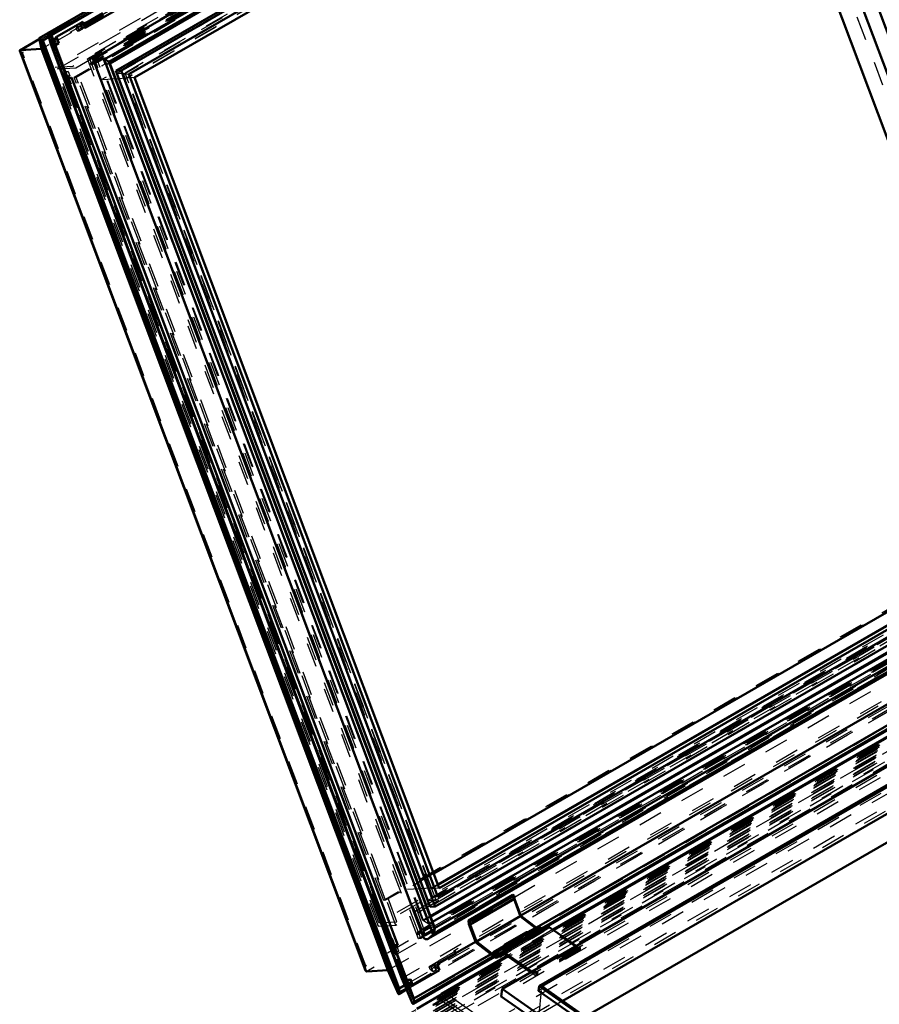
# Model space of a CAD drawing. Header units: millimetres. Extents: x 0 to 428, y 0 to 298.
# Tile 39 of 45: x 288 to 323, y 137 to 178. Entities that reach past the tile are written whole.
import ezdxf

# ---------------------------------------------------------------- set-up
doc = ezdxf.new("R2010")
doc.units = ezdxf.units.MM
doc.linetypes.add('Dashed', pattern=[2, 1, -1])
for name, color, linetype, lineweight in [('am_0', 7, 'Continuous', 50), ('am_12', 3, 'Continuous', 25), ('am_3', 6, 'Dashed', 25), ('am_6', 2, 'Continuous', 35)]:
    doc.layers.add(name, color=color, linetype=linetype, lineweight=lineweight)

# ---------------------------------------------------------------- blocks, each defined once
blk = doc.blocks.new('64_FGS3001202402511U_0_in_FDFneo120240C2325N1N4N_300Op0__1203')
at = {"layer": 'am_0'}
for p, q in [((323.495, 192.466), (323.31, 192.96)), ((323.574, 192.512), (323.388, 193.005)), ((322.943, 192.748), (323.259, 191.907)), ((323.495, 192.466), (323.574, 192.512)), ((323.958, 192.045), (323.495, 192.466)), ((324.037, 192.091), (323.574, 192.512)), ((323.442, 192.013), (322.918, 191.71)), ((322.918, 191.71), (323.904, 191.772)), ((323.958, 192.045), (323.442, 192.013)), ((323.904, 191.772), (324.507, 192.12)), ((323.904, 191.772), (330.68, 173.745)), ((323.958, 192.045), (324.037, 192.091)), ((324.507, 192.12), (324.037, 192.091)), ((326.007, 188.13), (324.507, 192.12)), ((322.918, 191.71), (328.719, 176.277)), ((317.466, 188.986), (317.28, 189.479)), ((317.545, 189.031), (317.359, 189.525)), ((316.914, 189.268), (317.704, 187.166)), ((317.545, 189.031), (317.466, 188.986)), ((317.929, 188.565), (317.466, 188.986)), ((318.008, 188.61), (317.545, 189.031)), ((318.016, 188.88), (317.829, 188.772)), ((319.002, 188.942), (318.016, 188.88)), ((319.002, 188.942), (318.399, 188.594)), ((319.002, 188.942), (330.567, 158.173)), ((318.008, 188.61), (317.929, 188.565)), ((318.399, 188.594), (317.929, 188.565)), ((319.899, 184.605), (318.399, 188.594)), ((325.928, 188.085), (326.007, 188.13)), ((325.928, 188.085), (331.874, 172.265)), ((317.704, 187.166), (318.139, 187.194)), ((318.015, 187.186), (328.549, 159.161)), ((318.139, 187.194), (319.131, 184.556)), ((319.899, 184.605), (319.131, 184.556)), ((319.977, 184.65), (319.899, 184.605)), ((319.977, 184.65), (328.543, 161.861)), ((330.107, 172.585), (332.402, 166.48)), ((332.198, 169.705), (333.888, 165.21)), ((333.52, 167.885), (333.621, 167.618)), ((334.19, 166.105), (334.412, 165.513)), ((335.583, 162.652), (334.702, 164.995)), ((334.099, 164.647), (334.19, 164.407)), ((328.464, 161.815), (327.696, 161.767)), ((327.696, 161.767), (327.775, 161.812)), ((328.688, 159.13), (327.696, 161.767)), ((328.543, 161.861), (327.775, 161.812)), ((328.543, 161.861), (328.464, 161.815)), ((328.464, 161.815), (329.964, 157.825)), ((335.104, 159.931), (329.663, 156.789)), ((329.692, 156.458), (335.309, 159.701)), ((335.236, 159.783), (329.732, 156.605)), ((328.252, 159.102), (328.331, 159.148)), ((328.252, 159.102), (328.688, 159.13)), ((328.252, 159.102), (329.256, 156.431)), ((328.673, 159.169), (328.331, 159.148)), ((329.964, 157.825), (330.567, 158.173)), ((329.494, 157.796), (329.361, 157.338)), ((329.44, 157.383), (329.561, 157.8)), ((329.964, 157.825), (329.494, 157.796)), ((329.361, 157.338), (329.44, 157.383)), ((329.361, 157.338), (329.692, 156.458)), ((329.732, 156.605), (329.44, 157.383)), ((329.692, 156.458), (329.256, 156.431))]:
    blk.add_line(p, q, dxfattribs=at)
at = {"layer": 'am_3'}
for p, q in [((322.808, 193.363), (316.7, 189.837)), ((317.135, 189.865), (323.243, 193.391)), ((323.243, 193.391), (322.808, 193.363)), ((323.812, 190.692), (322.808, 193.363)), ((323.388, 193.005), (323.243, 193.391)), ((316.817, 189.781), (322.767, 193.217)), ((323.203, 193.244), (317.252, 189.809)), ((323.203, 193.244), (322.767, 193.217)), ((322.767, 193.217), (322.943, 192.748)), ((323.31, 192.96), (323.203, 193.244)), ((323.259, 191.907), (323.733, 190.647)), ((323.442, 192.013), (335.007, 161.244)), ((323.733, 190.647), (323.812, 190.692)), ((323.733, 190.647), (324.169, 190.674)), ((323.812, 190.692), (324.247, 190.72)), ((324.169, 190.674), (324.247, 190.72)), ((324.169, 190.674), (325.16, 188.037)), ((324.247, 190.72), (325.239, 188.082)), ((317.135, 189.865), (316.7, 189.837)), ((316.7, 189.837), (316.914, 189.268)), ((317.252, 189.809), (316.817, 189.781)), ((317.782, 187.212), (316.817, 189.781)), ((317.28, 189.479), (317.135, 189.865)), ((317.359, 189.525), (317.252, 189.809)), ((318.016, 188.88), (329.581, 158.112)), ((317.829, 188.772), (317.492, 188.578)), ((317.492, 188.578), (318.008, 188.61)), ((317.492, 188.578), (318.015, 187.186)), ((325.928, 188.085), (325.16, 188.037)), ((325.16, 188.037), (325.239, 188.082)), ((326.007, 188.13), (325.239, 188.082)), ((317.782, 187.212), (317.704, 187.166)), ((317.782, 187.212), (318.218, 187.239)), ((318.218, 187.239), (318.139, 187.194)), ((318.218, 187.239), (319.209, 184.602)), ((319.209, 184.602), (319.131, 184.556)), ((319.977, 184.65), (319.209, 184.602)), ((328.719, 176.277), (330.107, 172.585)), ((330.68, 173.745), (332.198, 169.705)), ((331.874, 172.265), (333.52, 167.885)), ((333.621, 167.618), (334.19, 166.105)), ((332.402, 166.48), (334.483, 160.941)), ((334.572, 165.341), (333.804, 165.293)), ((334.412, 165.513), (334.494, 165.296)), ((334.572, 165.341), (334.494, 165.296)), ((334.702, 164.995), (334.572, 165.341)), ((334.494, 165.296), (333.726, 165.248)), ((333.726, 165.248), (333.804, 165.293)), ((334.717, 162.61), (333.726, 165.248)), ((334.796, 162.656), (333.804, 165.293)), ((333.888, 165.21), (334.099, 164.647)), ((334.19, 164.407), (335.469, 161.003)), ((334.36, 162.628), (334.281, 162.583)), ((334.281, 162.583), (334.717, 162.61)), ((334.281, 162.583), (335.247, 160.013)), ((334.36, 162.628), (334.796, 162.656)), ((335.364, 159.957), (334.36, 162.628)), ((334.717, 162.61), (334.796, 162.656)), ((336.072, 161.351), (335.583, 162.652)), ((327.775, 161.812), (328.766, 159.175)), ((335.523, 161.276), (335.007, 161.244)), ((335.523, 161.276), (335.39, 160.818)), ((335.469, 161.003), (336.072, 161.351)), ((335.602, 161.322), (335.469, 160.864)), ((335.523, 161.276), (335.602, 161.322)), ((336.072, 161.351), (335.602, 161.322)), ((335.007, 161.244), (334.483, 160.941)), ((334.483, 160.941), (335.469, 161.003)), ((335.39, 160.818), (335.469, 160.864)), ((335.469, 160.864), (335.8, 159.984)), ((335.39, 160.818), (335.683, 160.04)), ((335.683, 160.04), (335.236, 159.783)), ((335.683, 160.04), (335.247, 160.013)), ((329.256, 156.431), (335.364, 159.957)), ((335.247, 160.013), (335.104, 159.931)), ((335.309, 159.701), (335.8, 159.984)), ((335.8, 159.984), (335.364, 159.957)), ((329.297, 156.578), (328.331, 159.148)), ((328.549, 159.161), (329.057, 157.809)), ((328.766, 159.175), (328.673, 159.169)), ((328.688, 159.13), (328.766, 159.175)), ((329.581, 158.112), (329.057, 157.809)), ((330.567, 158.173), (329.581, 158.112)), ((329.057, 157.809), (329.573, 157.841)), ((329.494, 157.796), (329.573, 157.841)), ((329.561, 157.8), (329.573, 157.841)), ((329.663, 156.789), (329.297, 156.578)), ((329.732, 156.605), (329.297, 156.578))]:
    blk.add_line(p, q, dxfattribs=at)
at = {"layer": 'am_6'}
for tag, p, flags in [('NB', (341.072, 193.391), 8), ('NN', (341.072, 192.891), 8), ('NT', (341.072, 192.391), 8), ('NBSYN', (341.072, 191.891), 8), ('LINA', (341.072, 191.391), 8), ('CATALOG', (341.072, 190.891), 8), ('IDNR', (341.072, 190.391), 8), ('PN', (341.072, 189.891), 8), ('LODLEVEL', (341.072, 189.391), 8), ('L', (341.072, 188.891), 8), ('W', (341.072, 188.391), 8), ('DP', (341.072, 187.891), 8), ('OP', (341.072, 187.391), 8), ('PPATH', (341.072, 186.891), 8), ('ExcludeFromBOM', (341.072, 185.891), 8), ('PSOL_0', (341.072, 185.391), 9), ('PSOL_1', (341.072, 184.891), 9), ('PSOL_2', (341.072, 184.391), 9)]:
    blk.add_attdef(tag, p, '', height=0.5, dxfattribs=dict(at, flags=flags))
blk = doc.blocks.new('65_Flat_Glass_Skylight_300120240_6_0_in_FDFneo120240C2325N1N4N_300Op0__1203')
at = {"layer": 'am_0'}
for p, q in [((350.376, 210.352), (290.76, 175.936)), ((350.619, 210.193), (291.192, 175.887)), ((350.55, 209.943), (291.391, 175.791)), ((291.423, 175.73), (350.368, 209.758)), ((290.745, 175.894), (304.348, 139.704)), ((291.253, 175.709), (291.186, 175.888)), ((291.192, 175.887), (291.186, 175.888)), ((291.257, 175.714), (291.253, 175.709)), ((304.687, 139.982), (291.257, 175.714)), ((304.821, 140.059), (291.391, 175.791)), ((304.801, 140.138), (291.413, 175.758)), ((336.181, 158.726), (304.655, 140.526)), ((336.337, 158.551), (304.737, 140.309)), ((304.57, 139.624), (336.684, 158.163)), ((336.637, 158.216), (304.752, 139.809)), ((336.513, 158.354), (304.821, 140.059)), ((304.749, 139.804), (304.681, 139.983)), ((304.681, 139.983), (304.687, 139.982)), ((304.752, 139.809), (304.749, 139.804))]:
    blk.add_line(p, q, dxfattribs=at)
for points in [[(290.76, 175.936), (290.75, 175.928), (290.744, 175.918), (290.742, 175.907), (290.745, 175.895), (290.745, 175.894)], [(291.186, 175.888), (291.138, 175.902), (291.092, 175.913), (291.047, 175.924), (291.004, 175.932), (290.964, 175.939), (290.926, 175.945), (290.891, 175.948), (290.859, 175.95), (290.831, 175.95), (290.806, 175.949), (290.785, 175.945), (290.769, 175.94), (290.76, 175.936)], [(291.192, 175.887), (291.207, 175.882), (291.222, 175.877), (291.237, 175.872), (291.252, 175.866), (291.267, 175.861), (291.281, 175.855), (291.296, 175.849), (291.309, 175.842), (291.322, 175.836), (291.334, 175.83), (291.346, 175.824), (291.356, 175.817), (291.366, 175.811), (291.374, 175.805), (291.381, 175.8), (291.387, 175.794), (291.391, 175.791)], [(291.391, 175.791), (291.403, 175.776), (291.411, 175.761), (291.413, 175.758)], [(304.821, 140.059), (304.814, 140.096), (304.804, 140.129), (304.801, 140.138)], [(304.57, 139.624), (304.598, 139.642), (304.627, 139.665), (304.656, 139.692), (304.685, 139.723), (304.714, 139.757), (304.742, 139.795), (304.749, 139.804)], [(304.752, 139.809), (304.76, 139.822), (304.768, 139.836), (304.776, 139.851), (304.783, 139.866), (304.79, 139.881), (304.797, 139.897), (304.802, 139.914), (304.807, 139.93), (304.812, 139.947), (304.815, 139.963), (304.818, 139.979), (304.821, 139.995), (304.822, 140.01), (304.823, 140.024), (304.823, 140.038), (304.822, 140.051), (304.821, 140.059)], [(304.348, 139.704), (304.36, 139.675), (304.375, 139.651), (304.392, 139.631), (304.411, 139.615), (304.432, 139.604), (304.454, 139.597), (304.478, 139.595), (304.503, 139.598), (304.53, 139.605), (304.557, 139.617), (304.57, 139.624)]]:
    blk.add_lwpolyline(points, dxfattribs=at)
at = {"layer": 'am_3'}
for p, q in [((350.209, 210.187), (290.76, 175.868)), ((350.008, 209.95), (290.804, 175.773)), ((350.146, 209.959), (290.942, 175.781)), ((350.213, 209.746), (291.246, 175.705)), ((349.905, 209.577), (291.101, 175.63)), ((304.331, 139.763), (290.76, 175.868)), ((290.804, 175.773), (290.942, 175.781)), ((304.256, 139.982), (290.804, 175.773)), ((304.394, 139.991), (290.942, 175.781)), ((291.246, 175.705), (291.101, 175.63)), ((304.359, 140.356), (291.101, 175.63)), ((304.583, 140.22), (291.246, 175.705)), ((291.398, 175.715), (291.423, 175.73)), ((363.46, 174.16), (304.256, 139.982)), ((363.779, 174.082), (304.331, 139.763)), ((363.598, 174.169), (304.394, 139.991)), ((304.655, 140.526), (304.359, 140.356)), ((304.583, 140.22), (304.359, 140.356)), ((304.737, 140.309), (304.583, 140.22)), ((304.394, 139.991), (304.256, 139.982))]:
    blk.add_line(p, q, dxfattribs=at)
for points in [[(290.745, 175.894), (290.752, 175.88), (290.76, 175.868)], [(291.398, 175.715), (291.384, 175.709), (291.365, 175.705), (291.343, 175.702), (291.317, 175.701), (291.287, 175.702), (291.254, 175.704), (291.246, 175.705)], [(291.413, 175.758), (291.416, 175.745), (291.414, 175.734), (291.409, 175.724), (291.399, 175.716), (291.398, 175.715)], [(304.801, 140.138), (304.789, 140.166), (304.774, 140.191), (304.757, 140.211), (304.738, 140.227), (304.717, 140.238), (304.695, 140.244), (304.671, 140.246), (304.646, 140.244), (304.619, 140.236), (304.592, 140.225), (304.583, 140.22)], [(304.331, 139.763), (304.339, 139.728), (304.348, 139.704)]]:
    blk.add_lwpolyline(points, dxfattribs=at)
at = {"layer": 'am_6'}
for tag, p, flags in [('NB', (369.204, 210.38), 8), ('NN', (369.204, 209.88), 8), ('NT', (369.204, 209.38), 8), ('NBSYN', (369.204, 208.88), 8), ('LINA', (369.204, 208.38), 8), ('CATALOG', (369.204, 207.88), 8), ('IDNR', (369.204, 207.38), 8), ('PN', (369.204, 206.88), 8), ('LODLEVEL', (369.204, 206.38), 8), ('L', (369.204, 205.88), 8), ('W', (369.204, 205.38), 8), ('PPATH', (369.204, 204.88), 8), ('ExcludeFromBOM', (369.204, 203.88), 8), ('PSOL_0', (369.204, 203.38), 9), ('PSOL_1', (369.204, 202.88), 9), ('PSOL_2', (369.204, 202.38), 9)]:
    blk.add_attdef(tag, p, '', height=0.5, dxfattribs=dict(at, flags=flags))
blk = doc.blocks.new('66_Flat_Glass_Skylight_300120240_12_0_in_FDFneo120240C2325N1N4N_300Op0__1203')
at = {"layer": 'am_0'}
for p, q in [((349.871, 209.011), (291.681, 175.419)), ((350.079, 209.024), (291.889, 175.432)), ((349.968, 208.622), (292.209, 175.279)), ((291.681, 175.419), (291.889, 175.432)), ((304.641, 140.937), (291.681, 175.419)), ((304.849, 140.95), (291.889, 175.432)), ((304.96, 141.352), (292.209, 175.279)), ((335.997, 158.931), (304.849, 140.95)), ((335.798, 159.154), (304.96, 141.352)), ((304.849, 140.95), (304.641, 140.937))]:
    blk.add_line(p, q, dxfattribs=at)
at = {"layer": 'am_3'}
for p, q in [((349.76, 208.609), (292.001, 175.265)), ((292.209, 175.279), (292.001, 175.265)), ((304.752, 141.339), (292.001, 175.265)), ((362.512, 174.683), (304.752, 141.339)), ((362.831, 174.529), (304.641, 140.937)), ((304.96, 141.352), (304.752, 141.339))]:
    blk.add_line(p, q, dxfattribs=at)
at = {"layer": 'am_6'}
for tag, p, flags in [('NB', (368.039, 209.024), 8), ('NN', (368.039, 208.524), 8), ('NT', (368.039, 208.024), 8), ('NBSYN', (368.039, 207.524), 8), ('LINA', (368.039, 207.024), 8), ('CATALOG', (368.039, 206.524), 8), ('IDNR', (368.039, 206.024), 8), ('PN', (368.039, 205.524), 8), ('LODLEVEL', (368.039, 205.024), 8), ('L', (368.039, 204.524), 8), ('W', (368.039, 204.024), 8), ('PPATH', (368.039, 203.524), 8), ('ExcludeFromBOM', (368.039, 202.524), 8), ('PSOL_0', (368.039, 202.024), 9), ('PSOL_1', (368.039, 201.524), 9), ('PSOL_2', (368.039, 201.024), 9)]:
    blk.add_attdef(tag, p, '', height=0.5, dxfattribs=dict(at, flags=flags))
blk = doc.blocks.new('67_Flat_Glass_Skylight_300120240_5_0_in_FDFneo120240C2325N1N4N_300Op0__1203')
at = {"layer": 'am_0'}
for p, q in [((349.826, 208.267), (292.444, 175.141)), ((305.013, 141.701), (292.444, 175.141)), ((335.512, 159.474), (304.962, 141.837)), ((335.61, 159.365), (305.013, 141.701))]:
    blk.add_line(p, q, dxfattribs=at)
at = {"layer": 'am_3'}
for p, q in [((349.64, 208.737), (291.733, 175.308)), ((349.961, 208.757), (292.055, 175.328)), ((349.505, 208.247), (292.122, 175.121)), ((291.733, 175.308), (292.055, 175.328)), ((304.556, 141.192), (291.733, 175.308)), ((304.878, 141.212), (292.055, 175.328)), ((292.444, 175.141), (292.122, 175.121)), ((304.691, 141.681), (292.122, 175.121)), ((362.463, 174.62), (304.556, 141.192)), ((362.784, 174.641), (304.878, 141.212)), ((304.962, 141.837), (304.691, 141.681)), ((305.013, 141.701), (304.691, 141.681)), ((304.556, 141.192), (304.878, 141.212))]:
    blk.add_line(p, q, dxfattribs=at)
at = {"layer": 'am_6'}
for tag, p, flags in [('NB', (367.784, 208.757), 8), ('NN', (367.784, 208.257), 8), ('NT', (367.784, 207.757), 8), ('NBSYN', (367.784, 207.257), 8), ('LINA', (367.784, 206.757), 8), ('CATALOG', (367.784, 206.257), 8), ('IDNR', (367.784, 205.757), 8), ('PN', (367.784, 205.257), 8), ('LODLEVEL', (367.784, 204.757), 8), ('L', (367.784, 204.257), 8), ('W', (367.784, 203.757), 8), ('PPATH', (367.784, 203.257), 8), ('ExcludeFromBOM', (367.784, 202.257), 8), ('PSOL_0', (367.784, 201.757), 9), ('PSOL_1', (367.784, 201.257), 9), ('PSOL_2', (367.784, 200.757), 9)]:
    blk.add_attdef(tag, p, '', height=0.5, dxfattribs=dict(at, flags=flags))
blk = doc.blocks.new('68_FGS3001202402O4U_0_in_FDFneo120240C2325N1N4N_300Op0__1203')
at = {"layer": 'am_3'}
for p, q in [((289.274, 175.502), (348.045, 209.43)), ((290.025, 175.549), (348.796, 209.477)), ((289.274, 175.502), (290.025, 175.549)), ((302.516, 140.27), (289.274, 175.502)), ((303.267, 140.317), (290.025, 175.549)), ((361.288, 174.198), (302.516, 140.27)), ((362.039, 174.245), (303.267, 140.317)), ((302.516, 140.27), (303.267, 140.317))]:
    blk.add_line(p, q, dxfattribs=at)
at = {"layer": 'am_6'}
for tag, p, flags in [('NB', (367.039, 209.477), 8), ('NN', (367.039, 208.977), 8), ('NT', (367.039, 208.477), 8), ('NBSYN', (367.039, 207.977), 8), ('LINA', (367.039, 207.477), 8), ('CATALOG', (367.039, 206.977), 8), ('IDNR', (367.039, 206.477), 8), ('PN', (367.039, 205.977), 8), ('LODLEVEL', (367.039, 205.477), 8), ('L', (367.039, 204.977), 8), ('W', (367.039, 204.477), 8), ('TG', (367.039, 203.977), 8), ('TG1', (367.039, 203.477), 8), ('OC', (367.039, 202.977), 8), ('PPATH', (367.039, 202.477), 8), ('ExcludeFromBOM', (367.039, 201.477), 8), ('PSOL_0', (367.039, 200.977), 9), ('PSOL_1', (367.039, 200.477), 9), ('PSOL_2', (367.039, 199.977), 9), ('PSOL_3', (367.039, 199.477), 9)]:
    blk.add_attdef(tag, p, '', height=0.5, dxfattribs=dict(at, flags=flags))
blk = doc.blocks.new('69_FGS30012024025O3U_0_in_FDFneo120240C2325N1N4N_300Op0__1203')
at = {"layer": 'am_0'}
for p, q in [((349.615, 211.371), (290.411, 177.193)), ((319.581, 194.712), (288.867, 176.981)), ((319.625, 194.558), (289.028, 176.895)), ((290.449, 177.401), (291.133, 177.796)), ((291.163, 177.715), (290.479, 177.321)), ((289.221, 176.817), (290.315, 177.448)), ((290.411, 177.193), (290.315, 177.448)), ((290.346, 177.366), (290.441, 177.421)), ((290.485, 177.306), (290.389, 177.251)), ((290.485, 177.306), (290.441, 177.421)), ((288.516, 176.727), (287.717, 176.266)), ((288.866, 176.972), (288.507, 176.765)), ((288.611, 176.327), (288.507, 176.765)), ((303.327, 137.336), (288.507, 176.765)), ((288.601, 176.733), (288.658, 176.675)), ((288.908, 176.819), (288.658, 176.675)), ((288.992, 176.515), (288.865, 176.977)), ((288.974, 176.946), (289.028, 176.895)), ((303.966, 137.154), (289.028, 176.895)), ((289.122, 176.644), (289.221, 176.817)), ((289.317, 176.561), (289.221, 176.817)), ((287.741, 176.272), (288.611, 176.327)), ((288.611, 176.327), (302.895, 138.322)), ((303.359, 137.565), (288.658, 176.675)), ((303.474, 137.984), (288.992, 176.515)), ((289.317, 176.561), (289.158, 176.551)), ((289.317, 176.561), (289.183, 176.484)), ((287.711, 176.249), (301.971, 138.311)), ((289.847, 175.149), (289.713, 175.072)), ((289.812, 174.869), (289.732, 175.083)), ((303.3, 139.359), (289.847, 175.149)), ((289.812, 174.869), (289.794, 174.858)), ((335.5, 159.487), (304.956, 141.854)), ((336.16, 158.749), (304.644, 140.555)), ((336.171, 158.737), (304.65, 140.541)), ((329.256, 156.431), (304.786, 142.305)), ((335.92, 156.473), (308.378, 140.573)), ((336.24, 155.785), (309.122, 140.13)), ((309.238, 139.996), (336.346, 155.645)), ((308.052, 141.431), (306.217, 140.371)), ((308.104, 141.408), (306.269, 140.349)), ((308.052, 141.431), (308.104, 141.408)), ((308.104, 141.408), (308.119, 141.262)), ((308.119, 141.262), (306.284, 140.202)), ((308.119, 141.262), (308.383, 140.559)), ((308.383, 140.559), (306.548, 139.5)), ((308.383, 140.559), (309.006, 140.079)), ((306.217, 140.371), (306.269, 140.349)), ((306.233, 140.213), (306.217, 140.371)), ((306.514, 139.464), (306.233, 140.213)), ((306.269, 140.349), (306.284, 140.202)), ((306.284, 140.202), (306.548, 139.5)), ((308.659, 139.878), (308.655, 139.875)), ((308.659, 139.873), (308.659, 139.878)), ((309.086, 140.125), (308.667, 139.883)), ((308.738, 139.812), (308.732, 139.808)), ((303.038, 139.621), (303.06, 139.623)), ((303.06, 139.623), (303.041, 139.612)), ((303.06, 139.623), (303.169, 139.331)), ((303.208, 139.354), (303.151, 139.321)), ((303.3, 139.359), (303.166, 139.282)), ((303.208, 139.354), (303.3, 139.359)), ((306.504, 139.491), (304.925, 138.579)), ((307.301, 138.858), (306.514, 139.464)), ((306.548, 139.5), (307.31, 138.912)), ((307.729, 139.34), (307.679, 139.312)), ((308.717, 139.675), (308.711, 139.679)), ((307.137, 138.984), (303.966, 137.154)), ((305.023, 138.627), (305.707, 139.022)), ((305.707, 139.022), (305.704, 139.029)), ((307.277, 138.969), (307.226, 138.989)), ((307.671, 139.308), (307.251, 139.066)), ((307.322, 138.995), (307.277, 138.969)), ((303.935, 136.934), (307.286, 138.869)), ((305.021, 138.324), (304.925, 138.579)), ((304.946, 138.522), (305.041, 138.577)), ((305.041, 138.577), (305.02, 138.634)), ((307.381, 138.841), (307.495, 138.907)), ((302.895, 138.322), (302.026, 138.267)), ((303.327, 137.336), (302.895, 138.322)), ((303.926, 137.692), (305.021, 138.324)), ((303.594, 137.7), (303.359, 137.565)), ((303.913, 136.941), (303.474, 137.984)), ((303.83, 137.948), (303.696, 137.87)), ((303.706, 137.844), (303.926, 137.692)), ((303.926, 137.692), (303.83, 137.948)), ((303.34, 137.337), (303.667, 137.526)), ((303.376, 137.425), (303.359, 137.565)), ((303.976, 137.031), (303.966, 137.154))]:
    blk.add_line(p, q, dxfattribs=at)
for points in [[(288.507, 176.765), (288.509, 176.765), (288.51, 176.766), (288.513, 176.766), (288.515, 176.766), (288.518, 176.766), (288.521, 176.765), (288.524, 176.765), (288.528, 176.764), (288.532, 176.763), (288.536, 176.763), (288.54, 176.761), (288.544, 176.76), (288.548, 176.759), (288.552, 176.758), (288.557, 176.756), (288.561, 176.755), (288.565, 176.753), (288.57, 176.751), (288.574, 176.75), (288.577, 176.748), (288.581, 176.746), (288.585, 176.744), (288.588, 176.742), (288.591, 176.741), (288.594, 176.739), (288.596, 176.737), (288.599, 176.736), (288.6, 176.734), (288.601, 176.733)], [(288.865, 176.977), (288.865, 176.978), (288.865, 176.979), (288.866, 176.98), (288.867, 176.981)], [(288.867, 176.981), (288.868, 176.981), (288.87, 176.982), (288.872, 176.982), (288.875, 176.982), (288.878, 176.982), (288.881, 176.982), (288.885, 176.981), (288.888, 176.981), (288.893, 176.98), (288.897, 176.979), (288.901, 176.978), (288.906, 176.977), (288.911, 176.975), (288.916, 176.974), (288.921, 176.972), (288.926, 176.971), (288.931, 176.969), (288.935, 176.967), (288.94, 176.965), (288.945, 176.963), (288.949, 176.961), (288.953, 176.959), (288.957, 176.957), (288.961, 176.955), (288.964, 176.953), (288.967, 176.951), (288.97, 176.949), (288.972, 176.947), (288.974, 176.946)], [(287.717, 176.266), (287.713, 176.263), (287.711, 176.259), (287.71, 176.255), (287.711, 176.25), (287.711, 176.249)], [(287.741, 176.272), (287.732, 176.271), (287.724, 176.269), (287.718, 176.267), (287.717, 176.266)], [(301.971, 138.311), (301.976, 138.299), (301.982, 138.289), (301.989, 138.281), (301.996, 138.275), (302.005, 138.271), (302.014, 138.268), (302.023, 138.267), (302.026, 138.267)], [(303.327, 137.336), (303.329, 137.335), (303.331, 137.335), (303.333, 137.335), (303.335, 137.336), (303.338, 137.337), (303.34, 137.337)], [(303.34, 137.337), (303.342, 137.339), (303.345, 137.341), (303.347, 137.343), (303.35, 137.346), (303.352, 137.349), (303.355, 137.353), (303.357, 137.356), (303.36, 137.36), (303.362, 137.364), (303.364, 137.368), (303.366, 137.373), (303.368, 137.377), (303.37, 137.382), (303.371, 137.387), (303.372, 137.391), (303.374, 137.396), (303.375, 137.401), (303.375, 137.405), (303.376, 137.41), (303.376, 137.414), (303.376, 137.418), (303.376, 137.422), (303.376, 137.425)], [(303.913, 136.941), (303.914, 136.939), (303.916, 136.936), (303.917, 136.934), (303.919, 136.933), (303.922, 136.932), (303.924, 136.932), (303.926, 136.932), (303.929, 136.932), (303.932, 136.933), (303.934, 136.934), (303.935, 136.934)], [(303.935, 136.934), (303.938, 136.936), (303.94, 136.938), (303.943, 136.941), (303.946, 136.944), (303.949, 136.948), (303.952, 136.951), (303.955, 136.956), (303.957, 136.96), (303.96, 136.965), (303.962, 136.969), (303.965, 136.974), (303.967, 136.98), (303.969, 136.985), (303.97, 136.99), (303.972, 136.996), (303.973, 137.001), (303.974, 137.006), (303.975, 137.011), (303.976, 137.016), (303.976, 137.021), (303.976, 137.026), (303.976, 137.03), (303.976, 137.031)]]:
    blk.add_lwpolyline(points, dxfattribs=at)
for centre, major_axis, start_param, end_param in [((309.151, 140.013), (0.065, -0.112), 0.908116, 3.141593), ((308.732, 139.771), (0.065, -0.112), 0.908116, 3.265275), ((308.732, 139.771), (0.0278, -0.0482), 0.545418, 2.596175), ((307.736, 139.196), (0.065, -0.112), 0.908116, 3.141593), ((308.732, 139.771), (0.065, -0.112), -0.951095, -0.908116), ((307.316, 138.954), (0.065, -0.112), 5.332091, 10.368559), ((307.316, 138.954), (0.0278, -0.0482), 5.332091, 10.368559)]:
    blk.add_ellipse(centre, major_axis=major_axis, ratio=0.577382, start_param=start_param, end_param=end_param, dxfattribs=at)
at = {"layer": 'am_12'}
for p, q in [((319.637, 194.648), (288.974, 176.946)), ((288.518, 176.72), (287.741, 176.272)), ((288.887, 176.898), (288.601, 176.733)), ((303.376, 137.425), (288.601, 176.733)), ((303.913, 136.941), (288.865, 176.977)), ((303.976, 137.031), (288.974, 176.946)), ((302.026, 138.267), (287.741, 176.272)), ((336.308, 155.696), (309.213, 140.055)), ((308.771, 139.756), (308.764, 139.752)), ((307.355, 138.939), (307.31, 138.912)), ((307.232, 138.911), (303.976, 137.031)), ((303.644, 137.58), (303.376, 137.425))]:
    blk.add_line(p, q, dxfattribs=at)
at = {"layer": 'am_3'}
for p, q in [((350.532, 212.571), (288.866, 176.972)), ((350.533, 212.486), (288.887, 176.898)), ((350.437, 212.339), (288.908, 176.819)), ((288.992, 176.515), (350.321, 211.919)), ((348.628, 211.429), (288.516, 176.727)), ((348.662, 211.441), (288.518, 176.72)), ((349.532, 211.496), (288.611, 176.327)), ((348.48, 211.189), (287.821, 176.171)), ((350.11, 210.317), (290.512, 175.913)), ((350.005, 210.21), (290.801, 176.032)), ((350.029, 210.021), (290.825, 175.843)), ((350.075, 210.024), (290.871, 175.846)), ((348.837, 209.624), (289.908, 175.605)), ((350.054, 209.953), (290.85, 175.775)), ((350.146, 209.959), (290.942, 175.781)), ((348.111, 209.579), (289.182, 175.56)), ((349.865, 209.554), (291.083, 175.62)), ((349.9, 209.556), (291.118, 175.622)), ((347.737, 208.497), (289.962, 175.144)), ((347.814, 208.502), (290.039, 175.149)), ((348.432, 208.156), (291.076, 175.045)), ((349.498, 208.223), (292.142, 175.112)), ((319.575, 194.706), (288.865, 176.977)), ((319.591, 194.597), (288.964, 176.916)), ((290.034, 177.186), (290.346, 177.366)), ((290.09, 177.285), (290.034, 177.186)), ((290.077, 177.071), (290.034, 177.186)), ((290.389, 177.251), (290.077, 177.071)), ((290.234, 177.369), (290.09, 177.285)), ((290.169, 177.076), (290.09, 177.285)), ((290.169, 177.076), (290.313, 177.16)), ((290.206, 177.319), (290.234, 177.369)), ((290.259, 177.349), (290.206, 177.319)), ((290.267, 177.157), (290.206, 177.319)), ((290.313, 177.16), (290.234, 177.369)), ((290.315, 177.448), (290.259, 177.349)), ((290.32, 177.187), (290.259, 177.349)), ((290.267, 177.157), (290.32, 177.187)), ((290.313, 177.16), (290.267, 177.157)), ((290.32, 177.187), (290.411, 177.193)), ((290.441, 177.421), (290.42, 177.384)), ((290.42, 177.384), (290.449, 177.401)), ((290.45, 177.304), (290.42, 177.384)), ((290.479, 177.321), (290.45, 177.304)), ((290.45, 177.304), (290.485, 177.306)), ((303.931, 137.095), (288.964, 176.916)), ((288.964, 176.916), (289.066, 176.545)), ((289.028, 176.895), (288.964, 176.916)), ((290.077, 177.071), (290.169, 177.076)), ((289.066, 176.545), (289.122, 176.644)), ((289.158, 176.551), (289.066, 176.545)), ((289.066, 176.545), (289.119, 176.447)), ((289.183, 176.484), (289.119, 176.447)), ((289.119, 176.447), (289.649, 175.035)), ((301.979, 138.505), (287.821, 176.171)), ((290.604, 175.918), (290.512, 175.913)), ((304.155, 139.615), (290.512, 175.913)), ((290.748, 176.002), (290.604, 175.918)), ((290.674, 175.732), (290.604, 175.918)), ((290.755, 176.029), (290.702, 175.999)), ((290.702, 175.999), (290.748, 176.002)), ((290.772, 175.813), (290.702, 175.999)), ((290.818, 175.816), (290.748, 176.002)), ((290.801, 176.032), (290.755, 176.029)), ((290.825, 175.843), (290.755, 176.029)), ((290.871, 175.846), (290.801, 176.032)), ((289.908, 175.605), (289.182, 175.56)), ((302.501, 140.125), (289.182, 175.56)), ((303.227, 140.17), (289.908, 175.605)), ((290.772, 175.813), (290.628, 175.73)), ((290.628, 175.73), (290.674, 175.732)), ((290.654, 175.662), (290.628, 175.73)), ((290.798, 175.745), (290.654, 175.662)), ((290.699, 175.665), (290.654, 175.662)), ((290.674, 175.732), (290.818, 175.816)), ((290.844, 175.748), (290.699, 175.665)), ((304.152, 139.875), (290.699, 175.665)), ((290.818, 175.816), (290.772, 175.813)), ((290.798, 175.745), (290.844, 175.748)), ((304.25, 139.955), (290.798, 175.745)), ((290.825, 175.843), (290.871, 175.846)), ((304.296, 139.958), (290.844, 175.748)), ((290.942, 175.781), (290.85, 175.775)), ((304.302, 139.985), (290.85, 175.775)), ((304.394, 139.991), (290.942, 175.781)), ((291.118, 175.622), (291.083, 175.62)), ((304.331, 140.374), (291.083, 175.62)), ((304.365, 140.376), (291.118, 175.622)), ((289.615, 175.394), (289.525, 175.343)), ((289.525, 175.343), (289.723, 174.817)), ((289.544, 175.307), (289.525, 175.343)), ((289.706, 175.4), (289.544, 175.307)), ((289.614, 175.121), (289.544, 175.307)), ((289.73, 175.211), (289.605, 175.139)), ((289.63, 175.071), (289.605, 175.139)), ((289.605, 175.139), (289.614, 175.121)), ((289.776, 175.214), (289.614, 175.121)), ((289.615, 175.394), (289.706, 175.4)), ((289.732, 175.083), (289.615, 175.394)), ((289.756, 175.144), (289.63, 175.071)), ((289.649, 175.035), (289.63, 175.071)), ((289.713, 175.072), (289.649, 175.035)), ((289.706, 175.4), (289.776, 175.214)), ((289.776, 175.214), (289.73, 175.211)), ((289.73, 175.211), (289.756, 175.144)), ((289.756, 175.144), (289.847, 175.149)), ((290.039, 175.149), (289.962, 175.144)), ((302.722, 141.197), (289.962, 175.144)), ((302.798, 141.202), (290.039, 175.149)), ((292.142, 175.112), (291.076, 175.045)), ((304.698, 141.706), (292.142, 175.112)), ((289.778, 174.866), (289.715, 174.83)), ((289.715, 174.83), (290.061, 173.911)), ((289.723, 174.817), (289.715, 174.83)), ((289.794, 174.858), (289.723, 174.817)), ((289.778, 174.866), (289.812, 174.869)), ((290.123, 173.947), (289.778, 174.866)), ((303.632, 141.639), (291.076, 175.045)), ((360.497, 174.55), (302.722, 141.197)), ((360.574, 174.555), (302.798, 141.202)), ((290.044, 173.942), (290.123, 173.947)), ((290.061, 173.911), (290.044, 173.942)), ((302.601, 140.535), (290.044, 173.942)), ((290.123, 173.947), (290.061, 173.911)), ((361.43, 174.144), (302.501, 140.125)), ((362.156, 174.189), (303.227, 140.17)), ((363.752, 174.02), (304.155, 139.615)), ((363.506, 174.163), (304.302, 139.985)), ((363.532, 174.095), (304.328, 139.918)), ((363.578, 174.098), (304.374, 139.921)), ((363.598, 174.169), (304.394, 139.991)), ((363.648, 173.912), (304.443, 139.735)), ((362.638, 173.522), (301.979, 138.505)), ((302.895, 138.322), (363.817, 173.491)), ((362.947, 173.436), (302.026, 138.267)), ((365.352, 173.142), (303.327, 137.336)), ((364.803, 173.389), (303.474, 137.984)), ((365.137, 173.228), (303.594, 137.7)), ((365.308, 173.177), (303.644, 137.58)), ((303.667, 137.526), (365.364, 173.143)), ((366.261, 173.077), (303.931, 137.095)), ((366.408, 173.019), (303.913, 136.941)), ((362.954, 172.208), (305.598, 139.097)), ((304.786, 142.305), (303.632, 141.639)), ((304.956, 141.854), (304.698, 141.706)), ((304.698, 141.706), (303.632, 141.639)), ((308.068, 141.272), (308.052, 141.431)), ((302.798, 141.202), (302.722, 141.197)), ((308.068, 141.272), (306.233, 140.213)), ((308.349, 140.523), (308.068, 141.272)), ((302.601, 140.535), (302.68, 140.54)), ((302.68, 140.54), (302.617, 140.504)), ((302.68, 140.54), (303.025, 139.621)), ((304.644, 140.555), (304.331, 140.374)), ((304.65, 140.541), (304.365, 140.376)), ((308.378, 140.573), (306.504, 139.491)), ((303.227, 140.17), (302.501, 140.125)), ((302.617, 140.504), (302.601, 140.535)), ((302.963, 139.585), (302.617, 140.504)), ((304.365, 140.376), (304.331, 140.374)), ((308.349, 140.523), (306.514, 139.464)), ((309.136, 139.917), (308.349, 140.523)), ((304.25, 139.955), (304.106, 139.872)), ((304.152, 139.875), (304.106, 139.872)), ((304.106, 139.872), (304.131, 139.804)), ((304.275, 139.887), (304.131, 139.804)), ((304.131, 139.804), (304.177, 139.807)), ((304.296, 139.958), (304.152, 139.875)), ((304.321, 139.89), (304.177, 139.807)), ((304.247, 139.621), (304.177, 139.807)), ((304.25, 139.955), (304.296, 139.958)), ((304.321, 139.89), (304.275, 139.887)), ((304.345, 139.701), (304.275, 139.887)), ((304.394, 139.991), (304.302, 139.985)), ((304.391, 139.704), (304.321, 139.89)), ((304.328, 139.918), (304.374, 139.921)), ((304.398, 139.732), (304.328, 139.918)), ((304.398, 139.732), (304.345, 139.701)), ((304.374, 139.921), (304.443, 139.735)), ((304.443, 139.735), (304.398, 139.732)), ((309.122, 140.13), (307.137, 138.984)), ((309.061, 140.048), (307.226, 138.989)), ((309.213, 140.055), (307.232, 138.911)), ((307.286, 138.869), (309.238, 139.996)), ((307.637, 139.164), (308.634, 139.739)), ((308.644, 139.793), (307.647, 139.218)), ((307.65, 139.229), (308.646, 139.804)), ((308.655, 139.875), (307.729, 139.34)), ((308.634, 139.739), (308.644, 139.793)), ((308.711, 139.679), (308.634, 139.739)), ((308.644, 139.793), (308.725, 139.73)), ((308.646, 139.804), (308.659, 139.873)), ((308.693, 139.786), (308.646, 139.804)), ((308.732, 139.808), (308.693, 139.786)), ((309.123, 140.061), (308.704, 139.819)), ((309.136, 139.917), (308.717, 139.675)), ((308.764, 139.752), (308.725, 139.73)), ((309.112, 140.028), (308.738, 139.812)), ((308.76, 139.723), (309.179, 139.965)), ((309.145, 139.972), (308.771, 139.756)), ((308.797, 139.658), (309.216, 139.9)), ((309.006, 140.079), (309.145, 139.972)), ((309.112, 140.028), (309.061, 140.048)), ((303.025, 139.621), (302.963, 139.585)), ((302.97, 139.571), (302.963, 139.585)), ((303.041, 139.612), (302.97, 139.571)), ((303.168, 139.045), (302.97, 139.571)), ((303.025, 139.621), (303.038, 139.621)), ((303.151, 139.321), (303.082, 139.281)), ((303.169, 139.331), (303.257, 139.097)), ((303.233, 139.286), (303.208, 139.354)), ((304.247, 139.621), (304.155, 139.615)), ((304.391, 139.704), (304.247, 139.621)), ((304.345, 139.701), (304.391, 139.704)), ((303.082, 139.281), (303.108, 139.213)), ((303.101, 139.245), (303.082, 139.281)), ((303.166, 139.282), (303.101, 139.245)), ((303.632, 137.833), (303.101, 139.245)), ((303.233, 139.286), (303.108, 139.213)), ((303.108, 139.213), (303.117, 139.195)), ((303.279, 139.289), (303.117, 139.195)), ((303.117, 139.195), (303.187, 139.009)), ((303.257, 139.097), (303.168, 139.045)), ((303.187, 139.009), (303.168, 139.045)), ((303.349, 139.103), (303.187, 139.009)), ((303.279, 139.289), (303.233, 139.286)), ((303.257, 139.097), (303.349, 139.103)), ((303.349, 139.103), (303.279, 139.289)), ((305.677, 139.102), (304.964, 138.69)), ((305.598, 139.097), (305.677, 139.102)), ((305.707, 139.022), (305.598, 139.097)), ((305.704, 139.029), (305.677, 139.102)), ((307.708, 139.244), (307.288, 139.002)), ((307.721, 139.1), (307.301, 138.858)), ((307.697, 139.211), (307.322, 138.995)), ((307.344, 138.905), (307.764, 139.147)), ((307.729, 139.155), (307.355, 138.939)), ((307.495, 138.907), (307.801, 139.083)), ((307.637, 139.164), (307.647, 139.218)), ((307.721, 139.1), (307.637, 139.164)), ((307.647, 139.218), (307.729, 139.155)), ((307.65, 139.229), (307.663, 139.303)), ((307.697, 139.211), (307.65, 139.229)), ((307.679, 139.312), (307.663, 139.303)), ((304.998, 138.693), (304.59, 138.457)), ((304.634, 138.342), (304.946, 138.522)), ((304.682, 138.463), (304.826, 138.546)), ((304.78, 138.543), (304.833, 138.574)), ((304.826, 138.546), (304.78, 138.543)), ((304.841, 138.381), (304.78, 138.543)), ((304.905, 138.337), (304.826, 138.546)), ((304.833, 138.574), (304.925, 138.579)), ((304.894, 138.412), (304.833, 138.574)), ((304.964, 138.69), (304.998, 138.693)), ((304.994, 138.61), (304.964, 138.69)), ((304.994, 138.61), (305.023, 138.627)), ((305.041, 138.577), (304.994, 138.61)), ((305.02, 138.634), (304.998, 138.693)), ((304.59, 138.457), (304.682, 138.463)), ((304.634, 138.342), (304.59, 138.457)), ((304.761, 138.254), (304.634, 138.342)), ((304.761, 138.254), (304.682, 138.463)), ((304.905, 138.337), (304.761, 138.254)), ((304.894, 138.412), (304.841, 138.381)), ((304.841, 138.381), (304.905, 138.337)), ((305.021, 138.324), (304.894, 138.412)), ((303.83, 137.948), (303.579, 137.932)), ((303.579, 137.932), (303.632, 137.833)), ((303.931, 137.095), (303.579, 137.932)), ((303.579, 137.932), (303.706, 137.844)), ((303.696, 137.87), (303.632, 137.833)), ((303.966, 137.154), (303.931, 137.095))]:
    blk.add_line(p, q, dxfattribs=at)
for points in [[(287.711, 176.249), (287.714, 176.244), (287.719, 176.238), (287.725, 176.231), (287.733, 176.224), (287.742, 176.217), (287.753, 176.209), (287.765, 176.202), (287.779, 176.194), (287.793, 176.185), (287.809, 176.177), (287.821, 176.171)], [(301.979, 138.505), (301.973, 138.483), (301.969, 138.462), (301.965, 138.442), (301.963, 138.421), (301.961, 138.402), (301.96, 138.383), (301.961, 138.366), (301.962, 138.349), (301.965, 138.334), (301.968, 138.32), (301.971, 138.311)]]:
    blk.add_lwpolyline(points, dxfattribs=at)
for centre, major_axis, start_param, end_param in [((308.732, 139.771), (0.0278, -0.0482), 2.596175, 4.085373), ((308.732, 139.771), (0.065, -0.112), 5.375069, 7.191302), ((308.732, 139.771), (0.0278, -0.0482), 5.332091, 6.828603), ((309.151, 140.013), (0.065, -0.112), 3.141593, 4.085373), ((309.151, 140.013), (0.0278, -0.0482), 5.332091, 10.368559), ((309.151, 140.013), (0.065, -0.112), 5.332091, 7.191302), ((307.736, 139.196), (0.065, -0.112), 3.141593, 3.265275), ((307.736, 139.196), (0.0278, -0.0482), 5.332091, 10.368559), ((307.736, 139.196), (0.065, -0.112), 5.332091, 7.191302)]:
    blk.add_ellipse(centre, major_axis=major_axis, ratio=0.577382, start_param=start_param, end_param=end_param, dxfattribs=at)
at = {"layer": 'am_6'}
for tag, p, flags in [('NB', (371.441, 213.067), 8), ('NN', (371.441, 212.567), 8), ('NT', (371.441, 212.067), 8), ('NBSYN', (371.441, 211.567), 8), ('LINA', (371.441, 211.067), 8), ('CATALOG', (371.441, 210.567), 8), ('IDNR', (371.441, 210.067), 8), ('PN', (371.441, 209.567), 8), ('LODLEVEL', (371.441, 209.067), 8), ('L', (371.441, 208.567), 8), ('W', (371.441, 208.067), 8), ('DP', (371.441, 207.567), 8), ('OP', (371.441, 207.067), 8), ('OC', (371.441, 206.567), 8), ('ExcludeFromBOM', (371.441, 205.567), 8), ('PSOL_0', (371.441, 205.067), 9), ('PSOL_1', (371.441, 204.567), 9), ('PSOL_2', (371.441, 204.067), 9)]:
    blk.add_attdef(tag, p, '', height=0.5, dxfattribs=dict(at, flags=flags))
blk = doc.blocks.new('70_Flat_Glass_Skylight_3001202402_2_0_in_FDFneo120240C2325N1N4N_300Op0__1203')
at = {"layer": 'am_0'}
for p, q in [((336.489, 155.459), (309.701, 139.994)), ((337.14, 154.607), (307.601, 137.554)), ((337.548, 154.073), (309.126, 137.665)), ((337.587, 154.023), (309.241, 137.659)), ((338.173, 153.256), (310.106, 137.054)), ((309.51, 140.128), (307.675, 139.068)), ((308.583, 139.877), (307.718, 139.378)), ((309.51, 140.128), (310.663, 139.322)), ((308.777, 139.717), (307.912, 139.217)), ((307.695, 138.993), (307.491, 138.866)), ((307.491, 138.866), (307.702, 138.988)), ((307.5, 138.959), (307.491, 138.866)), ((307.5, 138.959), (307.675, 139.068)), ((307.675, 139.068), (308.828, 138.263)), ((308.78, 138.235), (307.695, 138.993)), ((307.912, 139.217), (307.859, 139.237)), ((307.818, 138.907), (305.105, 137.341)), ((307.57, 137.241), (307.601, 137.554)), ((307.601, 137.554), (334.922, 118.466)), ((309.106, 137.466), (309.126, 137.665)), ((309.106, 137.466), (334.926, 119.426)), ((309.126, 137.665), (334.946, 119.626)), ((309.241, 137.659), (334.946, 119.699)), ((305.054, 137.287), (304.087, 136.729)), ((305.036, 137.125), (305.049, 137.269)), ((307.57, 137.241), (334.892, 118.152))]:
    blk.add_line(p, q, dxfattribs=at)
for points in [[(305.105, 137.341), (305.093, 137.334), (305.082, 137.325), (305.073, 137.316), (305.065, 137.307), (305.059, 137.297), (305.054, 137.287), (305.051, 137.277), (305.049, 137.269)], [(305.28, 137.376), (305.261, 137.376), (305.242, 137.376), (305.223, 137.375), (305.205, 137.373), (305.187, 137.37), (305.169, 137.366), (305.152, 137.361), (305.137, 137.356), (305.122, 137.35), (305.108, 137.343), (305.105, 137.341)], [(304.902, 136.953), (304.87, 136.936), (304.835, 136.921), (304.798, 136.907), (304.758, 136.896), (304.75, 136.894)], [(305.036, 137.125), (305.031, 137.101), (305.023, 137.076), (305.011, 137.053), (304.995, 137.03), (304.975, 137.008), (304.952, 136.987), (304.925, 136.967), (304.902, 136.953)]]:
    blk.add_lwpolyline(points, dxfattribs=at)
for centre, major_axis, start_param, end_param in [((308.666, 139.733), (-0.083, 0.144), 4.285217, 6.283185), ((307.801, 139.233), (0.083, -0.144), 1.143625, 3.841622), ((307.801, 139.233), (0.0463, -0.0803), 1.292736, 3.51803), ((308.666, 139.733), (-0.0463, 0.0803), -3.870749, -3.674518)]:
    blk.add_ellipse(centre, major_axis=major_axis, ratio=0.577382, start_param=start_param, end_param=end_param, dxfattribs=at)
at = {"layer": 'am_12'}
for p, q in [((336.524, 155.412), (309.753, 139.958)), ((307.87, 138.871), (305.28, 137.376)), ((305.28, 137.376), (334.886, 116.692)), ((305.001, 137.039), (304.75, 136.894)), ((305.036, 137.125), (334.86, 116.288)), ((305.049, 137.269), (334.874, 116.432))]:
    blk.add_line(p, q, dxfattribs=at)
at = {"layer": 'am_3'}
for p, q in [((366.398, 172.676), (303.405, 136.311)), ((366.435, 172.627), (304.16, 136.676)), ((366.495, 172.74), (305.049, 137.269)), ((366.44, 172.725), (305.054, 137.287)), ((366.347, 172.409), (302.925, 135.796)), ((366.348, 172.318), (303.088, 135.799)), ((366.399, 172.585), (303.567, 136.313)), ((366.389, 172.457), (303.604, 136.212)), ((366.39, 172.366), (303.766, 136.214)), ((366.444, 172.52), (304.503, 136.762)), ((304.902, 136.953), (366.464, 172.492)), ((366.458, 172.517), (305.001, 137.039)), ((366.481, 172.597), (305.036, 137.125)), ((366.252, 171.882), (302.071, 134.831)), ((366.297, 172.142), (302.446, 135.282)), ((302.512, 135.236), (366.253, 172.033)), ((366.297, 172.051), (302.608, 135.284)), ((366.288, 171.923), (302.645, 135.183)), ((366.289, 171.832), (302.808, 135.185)), ((366.246, 172.132), (302.981, 135.61)), ((366.338, 172.19), (303.125, 135.698)), ((366.339, 172.099), (303.287, 135.7)), ((301.737, 134.421), (366.212, 171.641)), ((366.212, 171.587), (301.823, 134.416)), ((302.123, 134.479), (366.219, 171.48)), ((366.247, 171.784), (302.126, 134.768)), ((366.499, 171.26), (307.57, 137.241)), ((366.525, 170.613), (309.106, 137.466)), ((309.53, 140.053), (307.695, 138.993)), ((308.62, 139.813), (307.755, 139.314)), ((309.701, 139.994), (307.818, 138.907)), ((308.724, 139.737), (307.859, 139.237)), ((309.753, 139.958), (307.87, 138.871)), ((308.85, 139.738), (308.713, 139.653)), ((308.724, 139.737), (308.777, 139.717)), ((308.841, 139.645), (309.326, 139.925)), ((308.841, 139.645), (308.85, 139.738)), ((309.335, 140.018), (308.85, 139.738)), ((309.53, 140.053), (309.326, 139.925)), ((309.335, 140.018), (309.326, 139.925)), ((309.335, 140.018), (309.51, 140.128)), ((310.821, 139.151), (309.53, 140.053)), ((308.713, 139.653), (307.848, 139.153)), ((308.751, 139.589), (307.886, 139.09)), ((308.751, 139.589), (308.841, 139.645)), ((310.663, 139.322), (310.722, 139.28)), ((307.985, 139.239), (307.5, 138.959)), ((307.702, 138.988), (307.976, 139.146)), ((307.848, 139.153), (307.985, 139.239)), ((307.976, 139.146), (307.886, 139.09)), ((307.976, 139.146), (307.985, 139.239)), ((310.722, 139.28), (308.887, 138.221)), ((310.821, 139.151), (308.986, 138.091)), ((310.827, 139.208), (308.992, 138.148)), ((310.828, 139.251), (308.993, 138.192)), ((310.722, 139.28), (310.828, 139.251)), ((310.827, 139.208), (310.821, 139.151)), ((310.828, 139.251), (310.827, 139.208)), ((308.986, 138.091), (308.78, 138.235)), ((308.828, 138.263), (308.887, 138.221)), ((308.887, 138.221), (308.993, 138.192)), ((308.992, 138.148), (308.986, 138.091)), ((308.993, 138.192), (308.992, 138.148)), ((309.128, 136.489), (309.241, 137.659)), ((310.106, 137.054), (309.128, 136.489))]:
    blk.add_line(p, q, dxfattribs=at)
for centre, major_axis, start_param, end_param in [((308.666, 139.733), (-0.083, 0.144), 6.283185, 9.435394), ((308.666, 139.733), (-0.0463, 0.0803), 4.434329, 8.695622), ((308.666, 139.733), (-0.0463, 0.0803), 2.608668, 3.148938), ((307.801, 139.233), (0.083, -0.144), 3.841622, 6.293801), ((307.801, 139.233), (0.0463, -0.0803), 3.51803, 6.290531)]:
    blk.add_ellipse(centre, major_axis=major_axis, ratio=0.577382, start_param=start_param, end_param=end_param, dxfattribs=at)
at = {"layer": 'am_6'}
for tag, p, flags in [('NB', (404.382, 172.785), 8), ('NN', (404.382, 172.285), 8), ('NT', (404.382, 171.785), 8), ('NBSYN', (404.382, 171.285), 8), ('LINA', (404.382, 170.785), 8), ('CATALOG', (404.382, 170.285), 8), ('IDNR', (404.382, 169.785), 8), ('PN', (404.382, 169.285), 8), ('LODLEVEL', (404.382, 168.785), 8), ('L', (404.382, 168.285), 8), ('W', (404.382, 167.785), 8), ('DP', (404.382, 167.285), 8), ('ExcludeFromBOM', (404.382, 166.285), 8), ('PSOL_0', (404.382, 165.785), 9), ('PSOL_1', (404.382, 165.285), 9)]:
    blk.add_attdef(tag, p, '', height=0.5, dxfattribs=dict(at, flags=flags))
blk = doc.blocks.new('71_FGS30012024025314U_0_in_FDFneo120240C2325N1N4N_300Op0__1203')
at = {"layer": 'am_0'}
blk.add_line((311.038, 136.403), (336.053, 150.844), dxfattribs=at)
at = {"layer": 'am_3'}
for p, q in [((366.361, 171.86), (305.545, 136.752)), ((305.545, 135.238), (366.361, 170.347)), ((366.341, 169.842), (308.71, 136.572))]:
    blk.add_line(p, q, dxfattribs=at)
at = {"layer": 'am_6'}
for tag, p, flags in [('NB', (400.249, 171.86), 8), ('NN', (400.249, 171.36), 8), ('NT', (400.249, 170.86), 8), ('NBSYN', (400.249, 170.36), 8), ('LINA', (400.249, 169.86), 8), ('CATALOG', (400.249, 169.36), 8), ('IDNR', (400.249, 168.86), 8), ('PN', (400.249, 168.36), 8), ('LODLEVEL', (400.249, 167.86), 8), ('L', (400.249, 167.36), 8), ('W', (400.249, 166.86), 8), ('DP', (400.249, 166.36), 8), ('OP', (400.249, 165.86), 8), ('BA', (400.249, 165.36), 8), ('ExcludeFromBOM', (400.249, 164.36), 8), ('PSOL_0', (400.249, 163.86), 9), ('PSOL_1', (400.249, 163.36), 9), ('PSOL_2', (400.249, 162.86), 9)]:
    blk.add_attdef(tag, p, '', height=0.5, dxfattribs=dict(at, flags=flags))
blk = doc.blocks.new('73_FGS30012024025301U_0_in_FDFneo120240C2325N1N4N_300Op0__1203')
at = {"layer": 'am_3'}
for p, q in [((366.361, 171.343), (305.805, 136.385)), ((308.69, 136.385), (366.361, 169.678))]:
    blk.add_line(p, q, dxfattribs=at)
at = {"layer": 'am_6'}
for tag, p, flags in [('NB', (406.54, 171.343), 8), ('NN', (406.54, 170.843), 8), ('NT', (406.54, 170.343), 8), ('NBSYN', (406.54, 169.843), 8), ('LINA', (406.54, 169.343), 8), ('CATALOG', (406.54, 168.843), 8), ('IDNR', (406.54, 168.343), 8), ('PN', (406.54, 167.843), 8), ('LODLEVEL', (406.54, 167.343), 8), ('L', (406.54, 166.843), 8), ('W', (406.54, 166.343), 8), ('DP', (406.54, 165.843), 8), ('OP', (406.54, 165.343), 8), ('BA', (406.54, 164.843), 8), ('RT', (406.54, 164.343), 8), ('ExcludeFromBOM', (406.54, 163.343), 8), ('PSOL_0', (406.54, 162.843), 9), ('PSOL_1', (406.54, 162.343), 9), ('PSOL_2', (406.54, 161.843), 9)]:
    blk.add_attdef(tag, p, '', height=0.5, dxfattribs=dict(at, flags=flags))

msp = doc.modelspace()

# ---------------------------------------------------------------- block references
for name in ['69_FGS30012024025O3U_0_in_FDFneo120240C2325N1N4N_300Op0__1203', '65_Flat_Glass_Skylight_300120240_6_0_in_FDFneo120240C2325N1N4N_300Op0__1203', '68_FGS3001202402O4U_0_in_FDFneo120240C2325N1N4N_300Op0__1203', '66_Flat_Glass_Skylight_300120240_12_0_in_FDFneo120240C2325N1N4N_300Op0__1203', '67_Flat_Glass_Skylight_300120240_5_0_in_FDFneo120240C2325N1N4N_300Op0__1203', '64_FGS3001202402511U_0_in_FDFneo120240C2325N1N4N_300Op0__1203', '70_Flat_Glass_Skylight_3001202402_2_0_in_FDFneo120240C2325N1N4N_300Op0__1203', '71_FGS30012024025314U_0_in_FDFneo120240C2325N1N4N_300Op0__1203', '73_FGS30012024025301U_0_in_FDFneo120240C2325N1N4N_300Op0__1203']:
    msp.add_blockref(name, (0, 0))

doc.saveas('drawing.dxf')
